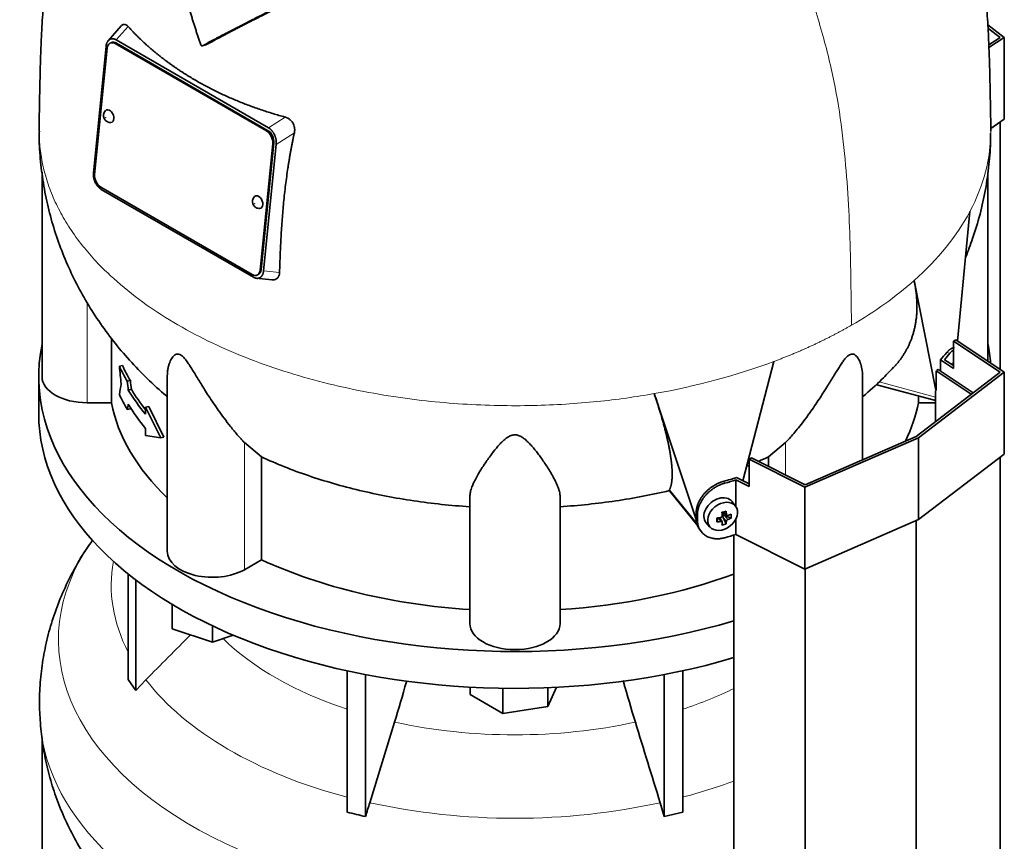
# Model space of a CAD drawing. Header units: millimetres. Extents: x 481 to 1373, y -1380 to 1448.
# Tile 8 of 28: x 1076 to 1370, y -781 to -535. Entities that reach past the tile are written whole.
import ezdxf

# ---------------------------------------------------------------- set-up
doc = ezdxf.new("R2010")
doc.units = ezdxf.units.MM
for name, color, linetype in [('M5X8_UNI7687', 7, 'Continuous'), ('MID_344-2', 7, 'Continuous'), ('VSI344-454_TERMI', 7, 'Continuous'), ('VSI344-454_TESTA', 7, 'Continuous'), ('VSI344_DIFFUSORE', 7, 'Continuous')]:
    doc.layers.add(name, color=color, linetype=linetype)

# ---------------------------------------------------------------- blocks, each defined once
blk = doc.blocks.new('SE4')
at = {"layer": 'M5X8_UNI7687', "color": 7, "linetype": 'Continuous', "lineweight": 35}
for p, q in [((1289.86, -680.48), (1288.86, -679.13)), ((1286.05, -682.2), (1287.22, -683.2)), ((1286.13, -682.26), (1286.13, -683.14)), ((1288.5, -684.01), (1286.55, -683.25)), ((1281.08, -685.41), (1282.19, -686.68)), ((1284.26, -685.15), (1284.62, -683.97)), ((1285.79, -685.14), (1285.09, -683.89)), ((1287.01, -685.75), (1286.1, -683.78))]:
    blk.add_line(p, q, dxfattribs=at)
at = {"layer": 'M5X8_UNI7687', "color": 4, "linetype": 'Continuous', "lineweight": 9}
for p, q in [((1286.18, -682.16), (1287.11, -682.96)), ((1286.55, -683.25), (1287.56, -684.41)), ((1285.37, -685), (1284.78, -683.94)), ((1287.11, -684.93), (1286.1, -683.78))]:
    blk.add_line(p, q, dxfattribs=at)
at = {"layer": 'M5X8_UNI7687', "color": 7, "linetype": 'Continuous', "lineweight": 35}
for centre, major_axis, ratio, start_param, end_param in [((1354.79, -641.83), (1.3, 4.83), 0.345066, 0.560828, 0.777666), ((1284.9, -682.18), (3.89, 3.14), 0.739997, 0, 3.172175), ((1284.9, -682.18), (3.89, 3.14), 0.739997, 6.252603, 6.283185), ((1283.21, -682.6), (8.97, 2.29), 0.035701, -1.293098, -1.143406), ((1282.43, -678.91), (2.06, -9.79), 0.279258, 1.046834, 1.161394), ((1286.36, -683.44), (0.391, 0.312), 0.744948, 1.56038, 2.087178), ((1286.56, -683.67), (-0.449, 0.845), 0.482969, 0.934611, 1.452812), ((1286.56, -683.67), (-0.837, 0.408), 0.40333, 4.914112, 5.432313), ((1282.15, -678.98), (3.16, -9.49), 0.408248, 1.007206, 1.121766), ((1282.29, -679.07), (9.99, 0.43), 0.510658, -1.036687, -0.922127), ((1280.44, -680.84), (6.65, -6.44), 0.71261, 0.529363, 0.679055), ((1282.29, -679.07), (9.99, 0.43), 0.510658, -1.393505, -1.278945), ((1285.99, -679.35), (-1.01, -9.2), 0.152739, -1.021742, -0.87205), ((1282.29, -678.82), (9.99, -0.48), 0.639648, -1.340934, -1.226375), ((1282.43, -678.91), (2.06, -9.79), 0.279258, 0.690017, 0.804576), ((1283.21, -677.59), (7.61, -5.28), 0.901051, 5.557555, 5.707247), ((1282.15, -678.98), (3.16, -9.49), 0.408248, 0.650389, 0.764948), ((1282.29, -678.82), (9.99, -0.48), 0.639648, -0.984117, -0.869557)]:
    blk.add_ellipse(centre, major_axis=major_axis, ratio=ratio, start_param=start_param, end_param=end_param, dxfattribs=at)
blk.add_ellipse((1285.96, -683.49), major_axis=(-3.84, -3.1), ratio=0.739997, dxfattribs=at)
for points in [[(1285.37, -683.84), (1285.39, -683.83), (1285.42, -683.82), (1285.47, -683.81), (1285.51, -683.79), (1285.55, -683.77), (1285.59, -683.74), (1285.63, -683.71), (1285.67, -683.68), (1285.7, -683.64), (1285.73, -683.6), (1285.76, -683.56), (1285.78, -683.52), (1285.8, -683.48), (1285.81, -683.44), (1285.82, -683.4), (1285.82, -683.35), (1285.82, -683.32), (1285.82, -683.31)], [(1287.11, -682.96), (1287.11, -682.98), (1287.11, -683.01), (1287.12, -683.05), (1287.14, -683.08), (1287.15, -683.12), (1287.17, -683.15), (1287.2, -683.18), (1287.22, -683.2), (1287.25, -683.22), (1287.29, -683.24), (1287.32, -683.26), (1287.36, -683.27), (1287.4, -683.27), (1287.44, -683.27), (1287.48, -683.27), (1287.52, -683.26), (1287.55, -683.25), (1287.56, -683.25)], [(1285.82, -685.28), (1285.82, -685.27), (1285.82, -685.24), (1285.82, -685.21), (1285.81, -685.18), (1285.8, -685.15), (1285.78, -685.12), (1285.76, -685.09), (1285.73, -685.07), (1285.7, -685.04), (1285.67, -685.02), (1285.63, -685.01), (1285.59, -685), (1285.55, -684.99), (1285.51, -684.99), (1285.47, -684.99), (1285.42, -684.99), (1285.39, -684.99), (1285.37, -685)], [(1287.56, -684.41), (1287.55, -684.41), (1287.52, -684.42), (1287.48, -684.44), (1287.44, -684.47), (1287.4, -684.49), (1287.36, -684.52), (1287.32, -684.55), (1287.29, -684.59), (1287.25, -684.62), (1287.22, -684.66), (1287.2, -684.7), (1287.17, -684.74), (1287.15, -684.78), (1287.14, -684.82), (1287.12, -684.86), (1287.11, -684.89), (1287.11, -684.92), (1287.11, -684.93)]]:
    blk.add_open_spline(points, degree=3, dxfattribs=at)
at = {"layer": 'MID_344-2', "color": 7, "linetype": 'Continuous', "lineweight": 35}
for p, q in [((1368.96, -639.48), (1368.96, -565.5)), ((1360.35, -646.96), (1349.81, -639.95)), ((1350.01, -639.72), (1350.46, -639.5)), ((1350.46, -639.5), (1360.97, -646.48)), ((1349.7, -645.88), (1349.7, -655.12)), ((1368.96, -1033.91), (1368.96, -665.82)), ((1343.9, -1053.11), (1343.9, -684.78)), ((1289.35, -689.1), (1289.35, -1057.5)), ((1310.64, -1067.58), (1310.64, -699.25))]:
    blk.add_line(p, q, dxfattribs=at)
at = {"layer": 'VSI344-454_TERMI', "color": 7, "linetype": 'Continuous', "lineweight": 35}
for p, q in [((1365.31, -536.37), (1370.25, -540.15)), ((1368.96, -540.13), (1365.36, -537.37)), ((1365.62, -542.35), (1368.96, -540.13)), ((1370.25, -540.15), (1365.65, -543.2)), ((1370.25, -540.15), (1370.25, -564.65)), ((1370.25, -564.65), (1366.18, -567.35)), ((1355.01, -631.1), (1355.72, -630.69)), ((1368.96, -640.36), (1355.01, -631.1)), ((1355.01, -631.1), (1355.01, -639.26)), ((1355.72, -630.69), (1370.25, -640.34)), ((1351.11, -636.67), (1355.01, -639.26)), ((1351.11, -639.94), (1351.11, -636.67)), ((1352.31, -636.59), (1355.01, -638.38)), ((1343.9, -659.56), (1368.96, -640.36)), ((1370.25, -640.34), (1344.61, -659.98)), ((1370.25, -640.34), (1370.25, -664.83)), ((1310.64, -674.03), (1343.9, -659.56)), ((1344.61, -659.98), (1310.59, -674.78)), ((1344.61, -659.98), (1344.61, -684.47)), ((1370.25, -664.83), (1344.61, -684.47)), ((1293.88, -666.39), (1294.59, -665.98)), ((1310.59, -674.78), (1293.88, -666.39)), ((1293.88, -666.39), (1293.88, -674.55)), ((1294.59, -665.98), (1310.64, -674.03)), ((1289.96, -680.63), (1289.96, -672.59)), ((1289.96, -672.59), (1293.88, -674.55)), ((1290.11, -671.89), (1293.88, -673.79)), ((1310.59, -674.78), (1310.59, -699.27)), ((1278.05, -684.1), (1278.05, -682.47)), ((1278.43, -684.63), (1278.43, -683)), ((1289.96, -688.92), (1289.96, -684.2)), ((1344.61, -684.47), (1310.59, -699.27)), ((1279.03, -687.33), (1279.41, -687.86)), ((1310.59, -699.27), (1289.96, -688.92))]:
    blk.add_line(p, q, dxfattribs=at)
at = {"layer": 'VSI344-454_TERMI', "color": 4, "linetype": 'Continuous', "lineweight": 9}
for p, q in [((1353.96, -634.68), (1353.04, -634.46)), ((1286.28, -673), (1286.65, -673.54)), ((1278.05, -682.47), (1278.43, -683)), ((1278.43, -684.63), (1278.05, -684.1))]:
    blk.add_line(p, q, dxfattribs=at)
at = {"layer": 'VSI344-454_TERMI', "color": 7, "linetype": 'Continuous', "lineweight": 35}
for centre, major_axis, start_param, end_param in [((1223.83, -598.41), (143.5, 0), -0.480069, -0.450192), ((1223.83, -598.41), (144.5, 0), -0.475352, -0.449757), ((1223.83, -598.41), (143.5, 0), -1.120604, -1.090727), ((1223.83, -598.41), (144.5, 0), -1.121039, -1.095444), ((1223.83, -614.74), (144.5, 0), -1.121039, -1.095444)]:
    blk.add_ellipse(centre, major_axis=major_axis, ratio=0.57735, start_param=start_param, end_param=end_param, dxfattribs=at)
for points, knots in [([(1353.04, -634.46), (1353.08, -634.41), (1353.16, -634.31), (1353.29, -634.17), (1353.42, -634.03), (1353.54, -633.91), (1353.67, -633.79), (1353.79, -633.68), (1353.91, -633.58), (1354.03, -633.49), (1354.15, -633.41), (1354.27, -633.34), (1354.38, -633.27), (1354.57, -633.18), (1354.83, -633.09), (1355.1, -633.06), (1355.26, -633.09), (1355.32, -633.1)], [0, 0, 0, 0, 0.0210181, 0.0419347, 0.0627717, 0.0835515, 0.1042965, 0.1250293, 0.1457726, 0.1665489, 0.1873807, 0.2082903, 0.2292998, 0.2504308, 0.312491, 0.3747066, 0.4161494, 0.4161494, 0.4161494, 0.4161494]), ([(1355.03, -633.66), (1355.01, -633.68), (1354.9, -633.75), (1354.72, -633.9), (1354.47, -634.12), (1354.22, -634.38), (1354.05, -634.58), (1353.96, -634.68)], [0.8203443, 0.8203443, 0.8203443, 0.8203443, 0.8334714, 0.8749845, 0.9164568, 0.9580689, 1, 1, 1, 1]), ([(1278.05, -682.47), (1278.05, -682.39), (1278.05, -682.22), (1278.07, -681.98), (1278.09, -681.73), (1278.12, -681.49), (1278.16, -681.24), (1278.21, -681), (1278.26, -680.75), (1278.33, -680.5), (1278.41, -680.25), (1278.49, -680), (1278.58, -679.75), (1278.75, -679.34), (1279.02, -678.77), (1279.44, -678.05), (1279.93, -677.35), (1280.47, -676.67), (1281.08, -676.04), (1281.73, -675.44), (1282.42, -674.89), (1283.07, -674.45), (1283.65, -674.1), (1284.17, -673.82), (1284.69, -673.57), (1285.21, -673.35), (1285.74, -673.16), (1286.1, -673.06), (1286.28, -673)], [0, 0, 0, 0, 0.020997, 0.041893, 0.062713, 0.083477, 0.104209, 0.124931, 0.145666, 0.166436, 0.187265, 0.208173, 0.229184, 0.250319, 0.312379, 0.374611, 0.437429, 0.499972, 0.562502, 0.625327, 0.687534, 0.749602, 0.791735, 0.833469, 0.874983, 0.916456, 0.958068, 1, 1, 1, 1]), ([(1286.65, -673.54), (1286.56, -673.56), (1286.39, -673.62), (1286.12, -673.7), (1285.86, -673.79), (1285.59, -673.89), (1285.33, -674), (1285.07, -674.11), (1284.81, -674.23), (1284.55, -674.36), (1284.29, -674.5), (1284.04, -674.64), (1283.78, -674.79), (1283.37, -675.04), (1282.8, -675.43), (1282.11, -675.98), (1281.45, -676.57), (1280.85, -677.21), (1280.3, -677.88), (1279.82, -678.58), (1279.4, -679.3), (1279.09, -679.95), (1278.86, -680.53), (1278.7, -681.03), (1278.58, -681.53), (1278.49, -682.02), (1278.44, -682.52), (1278.43, -682.84), (1278.43, -683)], [0, 0, 0, 0, 0.021018, 0.041934, 0.062771, 0.08355, 0.104295, 0.125028, 0.145771, 0.166547, 0.187379, 0.208288, 0.229298, 0.250429, 0.312489, 0.374705, 0.437522, 0.500061, 0.562591, 0.625422, 0.687637, 0.749714, 0.79185, 0.833578, 0.875077, 0.916526, 0.958107, 1, 1, 1, 1]), ([(1279.03, -687.32), (1278.9, -687.14), (1278.71, -686.83), (1278.49, -686.36), (1278.33, -685.94), (1278.2, -685.5), (1278.11, -685.05), (1278.06, -684.58), (1278.05, -684.26), (1278.05, -684.1)], [0.6886177, 0.6886177, 0.6886177, 0.6886177, 0.7497141, 0.7918499, 0.8335781, 0.8750765, 0.9165257, 0.958107, 1, 1, 1, 1]), ([(1278.43, -684.63), (1278.43, -684.71), (1278.43, -684.88), (1278.44, -685.11), (1278.47, -685.35), (1278.5, -685.58), (1278.54, -685.81), (1278.58, -686.03), (1278.64, -686.25), (1278.71, -686.47), (1278.78, -686.68), (1278.87, -686.89), (1278.96, -687.1), (1279.13, -687.43), (1279.4, -687.87), (1279.82, -688.39), (1280.3, -688.85), (1280.85, -689.25), (1281.45, -689.59), (1282.11, -689.85), (1282.8, -690.05), (1283.45, -690.15), (1284.03, -690.2), (1284.55, -690.2), (1285.07, -690.17), (1285.59, -690.11), (1286.12, -690.01), (1286.48, -689.92), (1286.65, -689.87)], [0, 0, 0, 0, 0.020996, 0.041893, 0.062713, 0.083477, 0.104209, 0.124931, 0.145666, 0.166436, 0.187264, 0.208173, 0.229184, 0.250319, 0.312379, 0.374611, 0.437429, 0.499972, 0.562503, 0.625328, 0.687536, 0.749604, 0.791737, 0.833471, 0.874985, 0.916457, 0.958069, 1, 1, 1, 1])]:
    blk.add_open_spline(points, degree=3, knots=knots, dxfattribs=at)
at = {"layer": 'VSI344-454_TESTA', "color": 7, "linetype": 'Continuous', "lineweight": 35}
for p, q in [((1106.06, -536.66), (1102.13, -541.12)), ((1102.65, -540.71), (1102.44, -540.84)), ((1103.13, -541.66), (1102.78, -541.82)), ((1149.49, -568.11), (1104.24, -541.99)), ((1104.55, -540.89), (1150.06, -567.17)), ((1149.84, -567.96), (1104.59, -541.83)), ((1101.5, -542.78), (1097.71, -580.62)), ((1101.86, -543.34), (1098.06, -581.19)), ((1130.35, -542.64), (1131.37, -542.36)), ((1151.94, -569.41), (1151.78, -569.08)), ((1147.56, -609.77), (1151.35, -571.92)), ((1147.91, -609.61), (1151.7, -571.77)), ((1152.41, -572.17), (1148.62, -610.01)), ((1082.33, -580.51), (1082.33, -641.68)), ((1365.33, -637.07), (1365.33, -580.56)), ((1098.18, -583.37), (1098.35, -583.73)), ((1099.93, -584.99), (1145.18, -611.12)), ((1100.07, -585.62), (1145.57, -611.89)), ((1356.27, -631.05), (1359.95, -592.24)), ((1146.39, -612.22), (1151.05, -612.68)), ((1146.64, -611.29), (1146.99, -611.14)), ((1147.46, -612.08), (1147.68, -611.95)), ((1349.77, -645.75), (1343.26, -612.91)), ((1103.09, -630.18), (1103.09, -649.48)), ((1106.42, -638.36), (1105.49, -638.58)), ((1292.02, -672.85), (1301.31, -637.12)), ((1119.82, -641.38), (1119.82, -693.94)), ((1327.84, -666.55), (1327.84, -641.38)), ((1349.81, -639.95), (1349.81, -645.77)), ((1108.77, -642.84), (1107.84, -643.06)), ((1332.09, -644.09), (1349.7, -648.83)), ((1109.07, -645.46), (1108.15, -645.69)), ((1278.51, -685.96), (1265.52, -646.76)), ((1344.58, -647.45), (1344.58, -649.48)), ((1103.09, -649.48), (1095.83, -649.48)), ((1114.24, -650.61), (1113.32, -650.83)), ((1117.86, -660.01), (1113.32, -650.83)), ((1113.32, -650.83), (1113.32, -652.94)), ((1118.79, -659.79), (1114.24, -650.61)), ((1349.7, -649.48), (1344.58, -649.48)), ((1108.77, -651.28), (1107.84, -651.5)), ((1113.32, -657.16), (1113.32, -659.26)), ((1117.86, -660.01), (1113.32, -659.26)), ((1118.79, -659.79), (1117.86, -660.01)), ((1148, -665.7), (1142.87, -661.42)), ((1304.8, -661.42), (1299.67, -665.7)), ((1148, -665.7), (1148, -696.49)), ((1299.67, -665.7), (1299.67, -668.53)), ((1210.33, -715.58), (1210.33, -677.55)), ((1237.33, -715.58), (1237.33, -677.55)), ((1270.05, -675.77), (1270.08, -675.53)), ((1270.09, -675.84), (1278.59, -686.37)), ((1148, -696.49), (1142.87, -699.45))]:
    blk.add_line(p, q, dxfattribs=at)
at = {"layer": 'VSI344-454_TESTA', "color": 4, "linetype": 'Continuous', "lineweight": 9}
for p, q in [((1104.55, -540.89), (1108.09, -536.87)), ((1104.59, -541.83), (1104.24, -541.99)), ((1155.05, -563.98), (1150.06, -567.17)), ((1149.49, -568.11), (1149.84, -567.96)), ((1157.83, -568.72), (1152.41, -572.17)), ((1151.7, -571.77), (1151.35, -571.92)), ((1147.56, -609.77), (1147.91, -609.61)), ((1148.62, -610.01), (1153.41, -610.49)), ((1095.83, -649.48), (1095.83, -619.52)), ((1332.78, -643.23), (1349.7, -647.78)), ((1142.87, -699.45), (1142.87, -661.42)), ((1304.8, -671.1), (1304.8, -661.42)), ((1270.08, -675.53), (1278.51, -685.96))]:
    blk.add_line(p, q, dxfattribs=at)
at = {"layer": 'VSI344-454_TESTA', "color": 7, "linetype": 'Continuous', "lineweight": 35}
for centre, major_axis, ratio, start_param, end_param in [((1103.98, -544.57), (1.2, -2.75), 0.643408, 2.425216, 3.996013), ((1104.33, -544.41), (1.2, -2.75), 0.643408, 2.425216, 3.141593), ((1102.43, -563.69), (-0.8, 1.83), 0.643408, 0, 0.21978), ((1102.43, -563.69), (-0.8, 1.83), 0.643408, 2.920391, 6.283185), ((1149.23, -570.69), (1.2, -2.75), 0.643408, 0.85442, 2.425216), ((1149.58, -570.54), (-1.2, 2.75), 0.643408, 3.996013, 5.566809), ((1100.19, -582.41), (-1.2, 2.75), 0.643408, 0.85442, 2.425216), ((1146.98, -589.41), (-0.8, 1.83), 0.643408, 0, 0.21978), ((1146.98, -589.41), (-0.8, 1.83), 0.643408, 2.920391, 6.283185), ((1145.44, -608.54), (-1.2, 2.75), 0.643408, 2.425216, 3.996013), ((1145.79, -608.39), (-1.2, 2.75), 0.643408, 3.141593, 3.996013), ((1223.83, -620.32), (-122.5, 0), 0.57735, 0.261186, 0.327396), ((1223.83, -620.32), (-121.5, 0), 0.57735, 0.260097, 0.326857), ((1095.83, -641.68), (13.5, 0), 0.57735, 3.141593, 4.712389), ((1223.83, -628.75), (-122.5, 0), 0.57735, 0.261186, 0.327396), ((1223.83, -622.43), (-122.5, 0), 0.57735, 0.335083, 0.446047), ((1223.83, -622.43), (-121.5, 0), 0.57735, 0.334608, 0.428513), ((1223.83, -641.68), (-121.5, 0), 0.57735, 0.111341, 0.543224), ((1223.83, -626.64), (-122.5, 0), 0.57735, 0.335083, 0.446047), ((1223.83, -641.68), (121.5, 0), 0.57735, 6.004526, 6.171844), ((1133.32, -693.94), (13.5, 0), 0.57735, 3.141593, 5.497787), ((1223.83, -641.68), (-121.5, 0), 0.57735, 0.896739, 1.459455), ((1223.83, -641.68), (121.5, 0), 0.57735, 4.82373, 5.281941), ((1223.83, -715.58), (13.5, 0), 0.57735, 3.141593, 6.283185)]:
    blk.add_ellipse(centre, major_axis=major_axis, ratio=ratio, start_param=start_param, end_param=end_param, dxfattribs=at)
at = {"layer": 'VSI344-454_TESTA', "color": 4, "linetype": 'Continuous', "lineweight": 9}
for centre in [(1101.38, -564.15), (1145.93, -589.87)]:
    blk.add_ellipse(centre, major_axis=(-0.0254, 0.0582), ratio=0.643408, dxfattribs=at)
for start_param, end_param in [(5.707705, 5.986003), (5.009578, 5.287871)]:
    blk.add_ellipse((1223.83, -568.17), major_axis=(142.36, 0), ratio=0.57735, start_param=start_param, end_param=end_param, dxfattribs=at)
at = {"layer": 'VSI344-454_TESTA', "color": 7, "linetype": 'Continuous', "lineweight": 35}
for points, degree, knots in [([(1100.03, -462.84), (1099.44, -463.97), (1097.86, -467.11), (1095.43, -472.41), (1092.91, -478.65), (1090.75, -484.95), (1088.92, -491.22), (1087.37, -497.49), (1086, -504.14), (1084.81, -511.14), (1083.84, -518.46), (1083.09, -525.83), (1082.51, -533.27), (1082.11, -540.49), (1081.86, -547.2), (1081.7, -553.3), (1081.61, -558.1), (1081.53, -562.23), (1081.48, -565.46), (1081.48, -567.38), (1081.48, -568.2)], 3, [0.268708, 0.268708, 0.268708, 0.268708, 0.2934569, 0.3366376, 0.3806974, 0.4228474, 0.4647229, 0.5062222, 0.54758, 0.5968675, 0.6455547, 0.6946082, 0.7468241, 0.800283, 0.8467115, 0.8891063, 0.9336417, 0.9585932, 0.9850441, 1, 1, 1, 1]), ([(1366.18, -568.2), (1366.18, -567.27), (1366.18, -565.2), (1366.13, -561.78), (1366.06, -558.38), (1365.98, -554.2), (1365.86, -548.96), (1365.64, -542.43), (1365.29, -535.46), (1364.78, -528.19), (1364.09, -520.81), (1363.2, -513.6), (1362.06, -506.24), (1360.69, -499.24), (1359.04, -492.33), (1357.16, -485.71), (1354.89, -479), (1352.34, -472.65), (1349.9, -467.32), (1348.33, -464.18), (1347.68, -462.92)], 3, [0, 0, 0, 0, 0.0171147, 0.0446827, 0.0706784, 0.0973163, 0.1417862, 0.1869358, 0.2366077, 0.2889616, 0.3390296, 0.3876189, 0.4345971, 0.4858509, 0.5265937, 0.5720835, 0.6181589, 0.6628994, 0.7035656, 0.730842, 0.730842, 0.730842, 0.730842]), ([(1129.84, -542.35), (1129.71, -541.97), (1129.45, -541.21), (1129.06, -540.07), (1128.68, -538.92), (1128.31, -537.76), (1127.94, -536.6), (1127.57, -535.43), (1127.21, -534.26), (1126.86, -533.07), (1126.51, -531.88), (1126.17, -530.69), (1125.83, -529.49), (1125.49, -528.28), (1125.16, -527.06), (1124.84, -525.84), (1124.52, -524.61), (1124.08, -522.85), (1123.5, -520.51), (1122.82, -517.57), (1122.13, -514.51), (1121.46, -511.34), (1120.78, -508.05), (1120.35, -505.82), (1120.13, -504.69)], 3, [0, 0, 0, 0, 0.030328, 0.060804, 0.091429, 0.122206, 0.153136, 0.184222, 0.215465, 0.246867, 0.278431, 0.310158, 0.342051, 0.374109, 0.406337, 0.438735, 0.471305, 0.504049, 0.578996, 0.657008, 0.738102, 0.822291, 0.909586, 1, 1, 1, 1]), ([(1131.37, -542.36), (1134.71, -540.56), (1138.36, -538.66), (1140.16, -537.72), (1142.05, -536.75), (1143.82, -535.83), (1145.71, -534.87), (1149.26, -533.07), (1153.33, -531.04), (1156.93, -529.24), (1161.14, -527.17)], 2, [0, 0, 0, 0.25, 0.25, 0.375, 0.375, 0.5, 0.5, 0.75, 0.75, 1, 1, 1]), ([(1160.08, -527.46), (1155.91, -529.51), (1152.35, -531.28), (1148.3, -533.3), (1144.76, -535.1), (1142.84, -536.08), (1141.04, -537.01), (1139.15, -537.98), (1137.33, -538.93), (1133.69, -540.83), (1130.35, -542.64)], 2, [0, 0, 0, 0.25, 0.25, 0.5, 0.5, 0.625, 0.625, 0.75, 0.75, 1, 1, 1]), ([(1106.07, -536.65), (1106.07, -536.64), (1106.19, -536.51), (1106.44, -536.32), (1106.76, -536.22), (1107.02, -536.22), (1107.23, -536.26), (1107.44, -536.34), (1107.66, -536.47), (1107.88, -536.65), (1108.02, -536.8), (1108.09, -536.87)], 3, [0.3819069, 0.3819069, 0.3819069, 0.3819069, 0.392179, 0.5097344, 0.6234902, 0.6817649, 0.7404104, 0.8020867, 0.8651418, 0.9320617, 1, 1, 1, 1]), ([(1108.09, -536.87), (1108.27, -537.07), (1108.63, -537.47), (1109.18, -538.06), (1109.74, -538.65), (1110.31, -539.23), (1110.89, -539.81), (1111.47, -540.38), (1112.06, -540.95), (1112.66, -541.52), (1113.27, -542.08), (1113.88, -542.63), (1114.51, -543.18), (1115.14, -543.72), (1115.77, -544.26), (1116.42, -544.8), (1117.07, -545.33), (1117.73, -545.85), (1118.39, -546.37), (1119.07, -546.88), (1119.75, -547.39), (1120.43, -547.89), (1121.13, -548.39), (1121.83, -548.89), (1122.53, -549.37), (1123.25, -549.85), (1123.97, -550.33), (1124.7, -550.8), (1125.43, -551.27), (1126.17, -551.73), (1126.92, -552.18), (1127.67, -552.63), (1128.67, -553.21), (1129.92, -553.92), (1131.44, -554.74), (1132.98, -555.55), (1134.54, -556.33), (1136.13, -557.09), (1137.74, -557.83), (1139.37, -558.54), (1141.03, -559.24), (1142.71, -559.91), (1144.41, -560.56), (1146.13, -561.19), (1147.88, -561.8), (1149.64, -562.38), (1151.42, -562.94), (1153.23, -563.48), (1154.44, -563.81), (1155.05, -563.98)], 3, [0, 0, 0, 0, 0.016211, 0.032418, 0.048618, 0.064813, 0.081003, 0.097187, 0.113366, 0.129539, 0.145707, 0.161869, 0.178026, 0.194178, 0.210323, 0.226464, 0.242598, 0.258728, 0.274851, 0.29097, 0.307082, 0.323189, 0.339291, 0.355387, 0.371478, 0.387563, 0.403642, 0.419716, 0.435784, 0.451847, 0.467904, 0.483956, 0.500002, 0.531096, 0.562211, 0.593346, 0.624503, 0.65568, 0.686878, 0.718097, 0.749337, 0.780598, 0.811879, 0.843181, 0.874504, 0.905847, 0.937211, 0.968595, 1, 1, 1, 1]), ([(1129.84, -542.35), (1129.85, -542.37), (1129.86, -542.41), (1129.9, -542.46), (1129.94, -542.52), (1129.99, -542.58), (1130.06, -542.63), (1130.13, -542.66), (1130.2, -542.67), (1130.28, -542.67), (1130.32, -542.65), (1130.35, -542.64)], 3, [0, 0, 0, 0, 0.083882, 0.167351, 0.251899, 0.376428, 0.501233, 0.625666, 0.750014, 0.87532, 1, 1, 1, 1]), ([(1101.4, -562.03), (1101.39, -562.04), (1101.19, -562.16), (1100.94, -562.58), (1100.74, -563.16), (1100.73, -563.8), (1100.91, -564.46), (1101.31, -565.01), (1101.64, -565.24), (1101.78, -565.33)], 3, [0, 0, 0, 0, 0.016071, 0.188666, 0.346757, 0.501927, 0.66984, 0.88022, 1, 1, 1, 1]), ([(1155.05, -563.98), (1155.11, -564), (1155.24, -564.04), (1155.42, -564.1), (1155.6, -564.18), (1155.83, -564.29), (1156.1, -564.44), (1156.4, -564.65), (1156.68, -564.89), (1157.02, -565.24), (1157.38, -565.73), (1157.7, -566.4), (1157.86, -567.01), (1157.92, -567.52), (1157.93, -567.92), (1157.9, -568.33), (1157.85, -568.59), (1157.83, -568.72)], 3, [0, 0, 0, 0, 0.03415, 0.067958, 0.101516, 0.134917, 0.197958, 0.259657, 0.318285, 0.37658, 0.490339, 0.607904, 0.728718, 0.794673, 0.861368, 0.929571, 1, 1, 1, 1]), ([(1081.53, -568.23), (1081.51, -568.87), (1081.44, -571.73), (1081.85, -577.38), (1082.78, -584.61), (1084.28, -591.8), (1086.29, -598.82), (1088.81, -605.68), (1091.81, -612.36), (1095.29, -618.82), (1099.24, -625.07), (1103.64, -631.08), (1108.49, -636.83), (1113.78, -642.34), (1117.64, -645.83), (1119.72, -647.62), (1119.81, -647.7)], 3, [0, 0, 0, 0, 0.0171473, 0.0897634, 0.1620611, 0.2341525, 0.306163, 0.3782246, 0.4504779, 0.5230734, 0.5961724, 0.6699464, 0.7445732, 0.8202308, 0.8970851, 0.9008421, 0.9008421, 0.9008421, 0.9008421]), ([(1157.83, -568.72), (1157.75, -569.05), (1157.61, -569.72), (1157.4, -570.74), (1157.19, -571.76), (1156.99, -572.8), (1156.79, -573.84), (1156.6, -574.9), (1156.42, -575.97), (1156.24, -577.05), (1156.06, -578.14), (1155.69, -580.56), (1155.17, -584.38), (1154.61, -589.49), (1154.16, -594.66), (1153.88, -598.92), (1153.7, -602.4), (1153.59, -605.03), (1153.49, -607.74), (1153.44, -609.56), (1153.41, -610.49)], 3, [0, 0, 0, 0, 0.02336, 0.047015, 0.070963, 0.095203, 0.119731, 0.144544, 0.169639, 0.195013, 0.220662, 0.246585, 0.366346, 0.49242, 0.612327, 0.739264, 0.80163, 0.865878, 0.932007, 1, 1, 1, 1]), ([(1358.72, -605.81), (1359.45, -604.02), (1361.03, -599.81), (1363.06, -593.1), (1364.71, -585.68), (1365.73, -578.29), (1366.18, -572.49), (1366.15, -569.52), (1366.14, -568.83)], 3, [0.3328602, 0.3328602, 0.3328602, 0.3328602, 0.4336687, 0.5662566, 0.6973713, 0.8272292, 0.9560389, 0.9905081, 0.9905081, 0.9905081, 0.9905081]), ([(1145.95, -587.74), (1145.93, -587.76), (1145.74, -587.88), (1145.49, -588.3), (1145.29, -588.88), (1145.27, -589.52), (1145.46, -590.18), (1145.86, -590.73), (1146.19, -590.95), (1146.33, -591.05)], 3, [0, 0, 0, 0, 0.016071, 0.188666, 0.346757, 0.501927, 0.66984, 0.88022, 1, 1, 1, 1]), ([(1153.41, -610.49), (1153.41, -610.55), (1153.4, -610.66), (1153.39, -610.83), (1153.36, -611), (1153.31, -611.21), (1153.24, -611.45), (1153.11, -611.72), (1152.96, -611.95), (1152.72, -612.23), (1152.35, -612.49), (1151.81, -612.68), (1151.36, -612.71), (1151.1, -612.69), (1151.05, -612.68)], 3, [0, 0, 0, 0, 0.0335571, 0.0667874, 0.0997731, 0.1325985, 0.1958636, 0.2580457, 0.3183352, 0.3781439, 0.4957181, 0.6141111, 0.7362695, 0.7635613, 0.7635613, 0.7635613, 0.7635613]), ([(1337.17, -638.88), (1337.23, -638.81), (1337.41, -638.63), (1337.68, -638.33), (1337.99, -637.97), (1338.29, -637.62), (1338.59, -637.25), (1338.88, -636.88), (1339.16, -636.51), (1339.43, -636.13), (1339.7, -635.75), (1339.95, -635.37), (1340.2, -634.98), (1340.45, -634.58), (1340.68, -634.18), (1340.91, -633.78), (1341.13, -633.38), (1341.34, -632.96), (1341.54, -632.55), (1341.74, -632.13), (1341.92, -631.71), (1342.11, -631.28), (1342.28, -630.85), (1342.52, -630.23), (1342.8, -629.39), (1343.12, -628.35), (1343.38, -627.29), (1343.61, -626.22), (1343.79, -625.14), (1343.93, -624.05), (1344.04, -622.96), (1344.1, -621.86), (1344.12, -620.75), (1344.1, -619.64), (1344.05, -618.52), (1343.96, -617.4), (1343.84, -616.28), (1343.68, -615.16), (1343.49, -614.03), (1343.34, -613.28), (1343.26, -612.9)], 3, [0.1921012, 0.1921012, 0.1921012, 0.1921012, 0.2005107, 0.2147742, 0.2290298, 0.2432778, 0.2575181, 0.2717506, 0.2859755, 0.3001927, 0.3144023, 0.3286042, 0.3427985, 0.3569852, 0.3711642, 0.3853356, 0.3994995, 0.4136557, 0.4278043, 0.4419454, 0.4560788, 0.4702047, 0.484323, 0.4984337, 0.5315552, 0.5644411, 0.5970912, 0.6295054, 0.6616835, 0.6936252, 0.7253304, 0.756799, 0.7880306, 0.8190252, 0.8497823, 0.8803019, 0.9105837, 0.9406275, 0.970433, 1, 1, 1, 1]), ([(1142.87, -661.42), (1142.65, -661.19), (1142.21, -660.71), (1141.51, -659.92), (1140.7, -658.99), (1139.76, -657.88), (1138.44, -656.26), (1136.87, -654.22), (1135.14, -651.83), (1133.59, -649.59), (1132.23, -647.53), (1131.02, -645.63), (1129.64, -643.41), (1128.39, -641.33), (1127.19, -639.39), (1126.38, -638.12), (1125.58, -636.97), (1124.79, -635.97), (1123.94, -635.2), (1123.13, -634.86), (1122.49, -634.93), (1121.95, -635.24), (1121.48, -635.71), (1120.9, -636.56), (1120.44, -637.62), (1120.09, -638.86), (1119.89, -639.95), (1119.83, -640.8), (1119.82, -641.29), (1119.82, -641.38)], 3, [0, 0, 0, 0, 0.020247, 0.0413012, 0.0631676, 0.0911499, 0.1206822, 0.1725651, 0.2189806, 0.2600001, 0.2962057, 0.3283254, 0.3570821, 0.4069553, 0.4285992, 0.4484587, 0.4665056, 0.4826091, 0.4971306, 0.5113122, 0.5266668, 0.543344, 0.562023, 0.5826937, 0.6304427, 0.6595254, 0.6923195, 0.7261108, 0.734395, 0.734395, 0.734395, 0.734395]), ([(1327.84, -641.38), (1327.84, -641.23), (1327.83, -640.37), (1327.63, -638.91), (1327.07, -637.15), (1326.38, -635.9), (1325.72, -635.23), (1325.16, -634.94), (1324.63, -634.86), (1323.9, -635.1), (1323.1, -635.74), (1322.34, -636.62), (1321.57, -637.7), (1320.79, -638.89), (1319.95, -640.23), (1318.73, -642.23), (1317.02, -645.05), (1315.16, -647.97), (1313.45, -650.51), (1311.91, -652.7), (1310.29, -654.88), (1308.69, -656.93), (1307.25, -658.66), (1305.95, -660.16), (1305.17, -661.01), (1304.8, -661.42)], 3, [0.2656377, 0.2656377, 0.2656377, 0.2656377, 0.2789295, 0.3409942, 0.392778, 0.4359518, 0.4604978, 0.4716154, 0.4871189, 0.5000341, 0.5129562, 0.5284792, 0.5444389, 0.5641957, 0.583938, 0.6074587, 0.6593255, 0.7214848, 0.7571561, 0.7963778, 0.8446458, 0.8874257, 0.9275339, 0.9650516, 1, 1, 1, 1]), ([(1327.85, -647.7), (1327.88, -647.67), (1329.9, -645.94), (1333.15, -643.06), (1335.86, -640.18), (1337.11, -638.85)], 3, [0.4376151, 0.4376151, 0.4376151, 0.4376151, 0.4439119, 0.7805397, 1, 1, 1, 1]), ([(1270.08, -675.53), (1270.11, -675.47), (1270.16, -675.36), (1270.24, -675.18), (1270.31, -674.99), (1270.38, -674.79), (1270.44, -674.59), (1270.5, -674.37), (1270.56, -674.15), (1270.61, -673.93), (1270.65, -673.69), (1270.7, -673.45), (1270.73, -673.2), (1270.77, -672.95), (1270.8, -672.68), (1270.82, -672.41), (1270.84, -672.13), (1270.86, -671.85), (1270.87, -671.55), (1270.88, -671.25), (1270.88, -670.95), (1270.88, -670.63), (1270.87, -670.31), (1270.86, -669.98), (1270.85, -669.65), (1270.83, -669.31), (1270.81, -668.96), (1270.78, -668.6), (1270.75, -668.24), (1270.72, -667.88), (1270.68, -667.5), (1270.63, -667.12), (1270.59, -666.73), (1270.54, -666.34), (1270.48, -665.94), (1270.42, -665.53), (1270.33, -664.94), (1270.19, -664.13), (1270.01, -663.12), (1269.8, -662.07), (1269.57, -661), (1269.33, -659.91), (1269.06, -658.8), (1268.78, -657.66), (1268.48, -656.51), (1268.16, -655.34), (1267.83, -654.16), (1267.48, -652.95), (1267.11, -651.74), (1266.74, -650.51), (1266.34, -649.27), (1265.94, -648.03), (1265.66, -647.18), (1265.52, -646.76)], 3, [0, 0, 0, 0, 0.014374, 0.02874, 0.043097, 0.057447, 0.071789, 0.086123, 0.100449, 0.114767, 0.129077, 0.143379, 0.157674, 0.171961, 0.186239, 0.200511, 0.214774, 0.22903, 0.243278, 0.257518, 0.27175, 0.285975, 0.300193, 0.314402, 0.328604, 0.342798, 0.356985, 0.371164, 0.385335, 0.399499, 0.413655, 0.427804, 0.441945, 0.456079, 0.470204, 0.484323, 0.498433, 0.531555, 0.564441, 0.597091, 0.629505, 0.661683, 0.693625, 0.72533, 0.756799, 0.78803, 0.819025, 0.849782, 0.880302, 0.910583, 0.940627, 0.970433, 1, 1, 1, 1]), ([(1237.33, -677.55), (1237.33, -677.37), (1237.32, -677.01), (1237.22, -676.41), (1237.05, -675.71), (1236.79, -674.89), (1236.31, -673.69), (1235.58, -672.21), (1234.6, -670.47), (1233.59, -668.84), (1232.59, -667.34), (1231.63, -665.96), (1230.44, -664.35), (1229.25, -662.86), (1228.01, -661.5), (1227.12, -660.64), (1226.19, -659.9), (1225.21, -659.33), (1224.08, -659.03), (1222.9, -659.16), (1221.88, -659.64), (1220.95, -660.29), (1220.06, -661.09), (1218.83, -662.37), (1217.63, -663.83), (1216.42, -665.44), (1215.44, -666.81), (1214.5, -668.2), (1213.35, -669.99), (1212.32, -671.76), (1211.47, -673.44), (1210.88, -674.85), (1210.43, -676.24), (1210.36, -677.13), (1210.33, -677.55)], 3, [0, 0, 0, 0, 0.020247, 0.041301, 0.063168, 0.09115, 0.120682, 0.172565, 0.218981, 0.26, 0.296206, 0.328325, 0.357082, 0.406955, 0.428599, 0.448459, 0.466506, 0.482609, 0.497131, 0.511312, 0.526667, 0.543344, 0.562023, 0.582694, 0.630443, 0.659525, 0.692319, 0.726111, 0.759233, 0.82594, 0.865768, 0.902245, 0.953307, 1, 1, 1, 1]), ([(1148, -665.7), (1152.45, -667.76), (1157.15, -669.63), (1166.96, -672.98), (1172.07, -674.45), (1182.6, -676.97), (1188.02, -678.01), (1199.05, -679.65), (1204.67, -680.25), (1210.33, -680.61)], 3, [0, 0, 0, 0, 0.25, 0.25, 0.5, 0.5, 0.75, 0.75, 1, 1, 1, 1]), ([(1270.05, -675.77), (1264.82, -677.01), (1259.45, -678.04), (1248.51, -679.66), (1242.94, -680.25), (1237.33, -680.61)], 3, [0, 0, 0, 0, 0.5, 0.5, 1, 1, 1, 1])]:
    blk.add_open_spline(points, degree=degree, knots=knots, dxfattribs=at)
at = {"layer": 'VSI344-454_TESTA', "color": 4, "linetype": 'Continuous', "lineweight": 9}
for points, knots in [([(1305.34, -503.84), (1306.37, -508.41), (1309.17, -518.06), (1314.3, -533.4), (1318.67, -549.28), (1321.32, -564.3), (1322.89, -578.39), (1323.78, -591.94), (1324.25, -605.18), (1324.4, -616.51), (1324.49, -623.55), (1324.49, -626.29)], [0, 0, 0, 0, 0.117079, 0.240569, 0.360617, 0.476421, 0.590288, 0.703407, 0.816259, 0.929029, 1, 1, 1, 1]), ([(1366.19, -568.2), (1366.18, -572.26), (1365.66, -576.32), (1363.58, -584.36), (1362.01, -588.34), (1359.95, -592.24)], [0.5006326, 0.5006326, 0.5006326, 0.5006326, 0.75, 0.75, 1, 1, 1, 1])]:
    blk.add_open_spline(points, degree=3, knots=knots, dxfattribs=at)
at = {"layer": 'VSI344-454_TESTA', "color": 7, "linetype": 'Continuous', "lineweight": 35}
for points, degree in [([(1102.44, -540.84), (1101.64, -541.41), (1101.5, -542.78)], 2), ([(1104.55, -540.89), (1103.48, -540.27), (1102.65, -540.71)], 2), ([(1101.78, -565.33), (1102.21, -565.56), (1102.6, -565.64), (1102.95, -565.57)], 3), ([(1151.78, -569.08), (1151.12, -567.78), (1150.06, -567.17)], 2), ([(1152.41, -572.17), (1152.55, -570.8), (1151.94, -569.41)], 2), ([(1097.71, -580.62), (1097.57, -581.99), (1098.18, -583.37)], 2), ([(1098.35, -583.73), (1099.01, -585.01), (1100.07, -585.62)], 2), ([(1146.33, -591.05), (1146.76, -591.28), (1147.15, -591.36), (1147.49, -591.29)], 3), ([(1145.57, -611.89), (1146.63, -612.51), (1147.46, -612.08)], 2), ([(1147.68, -611.95), (1148.48, -611.38), (1148.62, -610.01)], 2), ([(1105.99, -643.85), (1105.82, -642.1), (1105.65, -640.34), (1105.49, -638.58)], 3), ([(1105.99, -643.85), (1105.82, -644.91), (1105.65, -645.96), (1105.49, -647.02)], 3), ([(1108.15, -645.69), (1108.04, -644.81), (1107.94, -643.94), (1107.84, -643.06)], 3), ([(1109.07, -645.46), (1108.97, -644.59), (1108.87, -643.72), (1108.77, -642.84)], 3), ([(1108.15, -649.9), (1108.04, -650.43), (1107.94, -650.97), (1107.84, -651.5)], 3), ([(1108.84, -650.88), (1108.82, -651.01), (1108.79, -651.14), (1108.77, -651.28)], 3), ([(1299.67, -665.7), (1298.68, -666.16), (1297.68, -666.61), (1296.67, -667.04)], 3), ([(1293.96, -668.18), (1293.72, -668.28), (1293.48, -668.38), (1293.24, -668.47)], 3)]:
    blk.add_open_spline(points, degree=degree, dxfattribs=at)
at = {"layer": 'VSI344-454_TESTA', "color": 4, "linetype": 'Continuous', "lineweight": 9}
for points, weights in [([(1081.48, -568.2), (1081.51, -634.03), (1174.8, -662.8), (1265.52, -646.76)], [0.668581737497, 0.547065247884, 0.657538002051, 1]), ([(1301.31, -637.12), (1309.68, -633.99), (1317.44, -630.36), (1324.49, -626.29)], [1, 0.996331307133, 0.996331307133, 1])]:
    blk.add_rational_spline(points, weights, degree=3, dxfattribs=at)
blk.add_open_spline([(1343.26, -612.9), (1337.84, -617.72), (1331.54, -622.22), (1324.49, -626.29)], degree=3, dxfattribs=at)
at = {"layer": 'VSI344_DIFFUSORE', "color": 7, "linetype": 'Continuous', "lineweight": 35}
for p, q in [((1081.33, -641.68), (1081.33, -652.71)), ((1108.12, -732.36), (1108.12, -700.73)), ((1110.42, -735.56), (1110.42, -702.52)), ((1121.32, -717.13), (1121.32, -709.85)), ((1133.32, -721.13), (1121.32, -717.13)), ((1133.32, -721.13), (1133.32, -716.25)), ((1139.56, -719.05), (1133.32, -721.13)), ((1173.61, -772.04), (1173.61, -729.7)), ((1274.06, -772.04), (1274.06, -729.7)), ((1108.12, -732.36), (1110.42, -735.56)), ((1110.42, -735.56), (1113.42, -732.39)), ((1179.15, -773.37), (1179.15, -730.83)), ((1268.51, -773.37), (1268.51, -730.83)), ((1210.45, -736.84), (1210.45, -734.61)), ((1220.25, -742.5), (1220.25, -734.95)), ((1236.31, -734.66), (1233.63, -740.43)), ((1233.63, -740.43), (1233.63, -734.78)), ((1220.25, -742.5), (1210.45, -736.84)), ((1233.63, -740.43), (1220.25, -742.5)), ((1187.82, -745.07), (1180.39, -769.18)), ((1082.33, -749.8), (1082.33, -813.15)), ((1267.27, -769.18), (1268.51, -773.37)), ((1268.51, -773.37), (1274.06, -772.04))]:
    blk.add_line(p, q, dxfattribs=at)
for centre, start_param, end_param in [((1223.83, -641.68), 3.023053, 5.190143), ((1223.83, -641.68), 0.049395, 0.118539), ((1223.83, -652.71), 3.141593, 5.190143)]:
    blk.add_ellipse(centre, major_axis=(142.5, 0), ratio=0.57735, start_param=start_param, end_param=end_param, dxfattribs=at)
at = {"layer": 'VSI344_DIFFUSORE', "color": 4, "linetype": 'Continuous', "lineweight": 9}
for centre, major_axis, start_param, end_param in [((1223.83, -720.43), (136.58, 0), 2.76304, 5.212737), ((1223.83, -704.11), (120.79, 0), 3.038624, 3.432735), ((1223.83, -690.34), (-101.4, 0), 0.532702, 1.052595), ((1223.83, -704.11), (-120.79, 0), 0.417538, 1.141984), ((1223.83, -690.34), (101.4, 0), -1.052595, -0.868255), ((1223.83, -690.34), (-101.4, 0), 1.207688, 1.933905), ((1223.83, -742.11), (-142.13, 0), 0.048872, 2.049895), ((1223.83, -704.11), (120.79, 0), -1.141984, -0.997489), ((1223.83, -704.11), (-120.79, 0), 1.202936, 1.938657)]:
    blk.add_ellipse(centre, major_axis=major_axis, ratio=0.57735, start_param=start_param, end_param=end_param, dxfattribs=at)
at = {"layer": 'VSI344_DIFFUSORE', "color": 7, "linetype": 'Continuous', "lineweight": 35}
for points, knots in [([(1096.99, -691.32), (1096.38, -692.17), (1094.52, -694.77), (1091.54, -699.95), (1088.41, -706.38), (1085.85, -713), (1083.9, -719.68), (1082.52, -726.43), (1081.73, -733.14), (1081.48, -739.85), (1081.73, -743.85), (1081.89, -746.12)], [0, 0, 0, 0, 0.049401, 0.176392, 0.300724, 0.422664, 0.542534, 0.66068, 0.777453, 0.893206, 1, 1, 1, 1]), ([(1187.82, -745.07), (1189.03, -741.12), (1190.21, -737.1), (1191.37, -732.92), (1191.39, -732.82), (1191.42, -732.73)], [0, 0, 0, 0, 0.5, 0.5, 0.5117022, 0.5117022, 0.5117022, 0.5117022]), ([(1259.85, -745.07), (1258.63, -741.12), (1257.46, -737.1), (1256.29, -732.9), (1256.26, -732.78), (1256.23, -732.66)], [0, 0, 0, 0, 0.5, 0.5, 0.5145298, 0.5145298, 0.5145298, 0.5145298]), ([(1081.89, -746.2), (1082.13, -748.56), (1082.58, -752.63), (1083.97, -759.29), (1085.84, -765.75), (1088.25, -772.11), (1091.15, -778.3), (1094.54, -784.31), (1098.43, -790.14), (1102.79, -795.75), (1107.65, -801.16), (1112.95, -806.3), (1117.19, -809.92), (1119.47, -811.68), (1119.81, -811.93)], [0, 0, 0, 0, 0.077953, 0.1592074, 0.2406, 0.3223773, 0.4047915, 0.4880988, 0.5725524, 0.6583921, 0.7458257, 0.8350046, 0.9259937, 0.9417626, 0.9417626, 0.9417626, 0.9417626])]:
    blk.add_open_spline(points, degree=3, knots=knots, dxfattribs=at)
for points in [[(1097.57, -690.47), (1097.38, -690.75), (1097.19, -691.03), (1096.99, -691.32)], [(1113.42, -732.39), (1117.87, -727.9), (1122.32, -723.42), (1126.77, -718.94)], [(1259.85, -745.07), (1262.32, -753.1), (1264.8, -761.14), (1267.27, -769.18)], [(1180.39, -769.18), (1179.97, -770.56), (1179.55, -771.96), (1179.15, -773.37)], [(1179.15, -773.37), (1177.31, -772.89), (1175.45, -772.44), (1173.61, -772.04)]]:
    blk.add_open_spline(points, degree=3, dxfattribs=at)

msp = doc.modelspace()

# ---------------------------------------------------------------- block references
msp.add_blockref('SE4', (0, 0))

doc.saveas('drawing.dxf')
